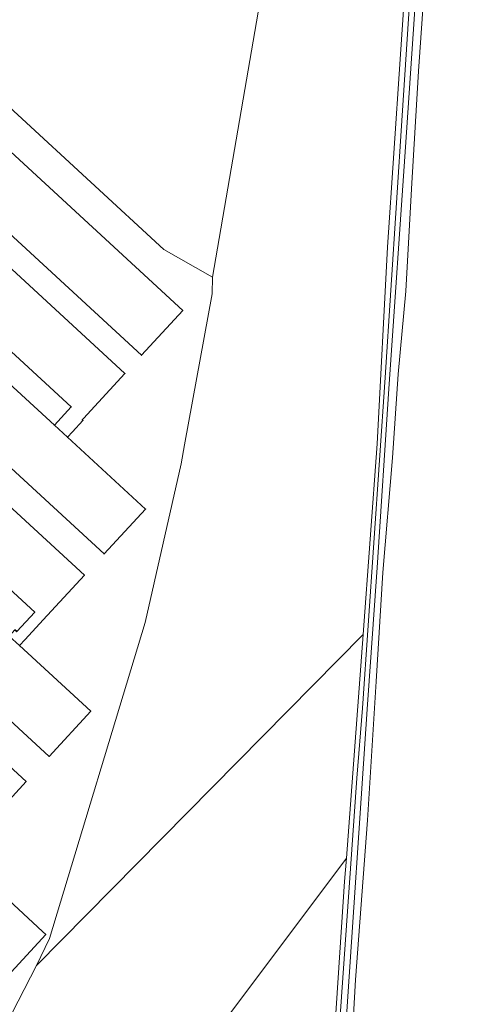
# Model space of a CAD drawing. Header units: metres. Extents: x 201541 to 204988, y 387833 to 394342.
# Tile 99 of 214: x 203167 to 203255, y 390421 to 390618. Entities that reach past the tile are written whole.
import ezdxf

# ---------------------------------------------------------------- set-up
doc = ezdxf.new("R2010")
doc.units = ezdxf.units.M
for name, color, linetype, lineweight in [('B-WE-GR-BOS_LOOF-GV', 40, 'Continuous', 13), ('B-WE-GR-BOUWLAND-GV', 80, 'Continuous', 13), ('B-WE-GR-GRAS-GV', 60, 'Continuous', 13), ('B-WE-IE-TERREINAFSCHEIDING_KUNSTMATIG_HEKWERK-G', 20, 'IE-TERREINAFSCHEIDING-KUNSTMATIG', 18), ('B-WE-OG-BEBOUWING-GV', 7, 'Continuous', 35), ('B-WE-OG-TERREIN_ERF-GV', 7, 'Continuous', 18), ('B-WE-OG-WATER-GV', 130, 'Continuous', 18), ('B-WE-OG-WATER_SLOOT-GV', 120, 'Continuous', 18)]:
    doc.layers.add(name, color=color, linetype=linetype, lineweight=lineweight)
doc.linetypes.add('IE-TERREINAFSCHEIDING-KUNSTMATIG', pattern='A,4,[82,NLCS.SHX,S=0.75,R=90,X=0,Y=0],4,-2', length=10)

msp = doc.modelspace()

# ---------------------------------------------------------------- linework, layer by layer
at = {"layer": 'B-WE-GR-BOS_LOOF-GV'}
for points in [[(203247.916, 390692.383), (203248.033, 390694.032), (203225.417, 390680.596), (203205.715, 390566.387), (203205.653, 390563.035), (203200.094, 390532.883), (203199.482, 390529.081), (203192.275, 390497.346), (203173.146, 390434.145), (203170.535, 390428.749)], [(203170.535, 390428.749), (203235.835, 390494.963), (203238.635, 390533.067), (203240.746, 390572.418), (203243.239, 390609.998), (203246.25, 390654.305), (203247.36, 390665.426), (203247.229, 390666.519), (203248.691, 390685.458)], [(203228.902, 390396.93), (203232.156, 390445.532), (203232.505, 390450.212), (203171.981, 390369.539)]]:
    msp.add_lwpolyline(points, dxfattribs=at)
msp.add_lwpolyline([(203159.429, 390355.047), (203171.981, 390369.539), (203232.505, 390450.212), (203235.835, 390494.963), (203170.535, 390428.749), (203161.874, 390412.041), (203151.018, 390388.337), (203152.724, 390387.17), (203140.937, 390361.651), (203137.352, 390356.515), (203113.226, 390333.988), (203111.049, 390331.955), (203081.016, 390304.594), (203092.28, 390289.384), (203101.149, 390296.8), (203112.298, 390305.749), (203132.07, 390323.679)], close=True, dxfattribs=at)
at = {"layer": 'B-WE-GR-BOUWLAND-GV'}
msp.add_lwpolyline([(203259.737, 390700.742), (203253.319, 390696.047), (203253.023, 390692.133), (203252.464, 390684.727), (203251.564, 390672.802), (203250.199, 390651.829), (203248.151, 390624.793), (203246.91, 390607.585), (203245.558, 390584.079), (203244.379, 390563.59), (203242.854, 390547), (203241.738, 390530.251), (203239.826, 390507.314), (203238.468, 390485.54), (203236.756, 390457.813), (203234.301, 390425.935), (203233.235, 390407.098), (203232.623, 390399.451), (203231.701, 390387.927), (203232.192, 390387.154), (203233.672, 390386.437), (203239.399, 390387.26), (203258.48, 390391.683)], dxfattribs=at)
at = {"layer": 'B-WE-GR-GRAS-GV'}
for points in [[(203224.565, 390681.36), (203217.921, 390676.908), (203206.551, 390669.289), (203181.763, 390649.328), (203154.241, 390623.989), (203148.734, 390619.424), (203152.095, 390612.32), (203196.007, 390571.955), (203205.715, 390566.387)], [(203205.715, 390566.387), (203225.417, 390680.596)]]:
    msp.add_lwpolyline(points, dxfattribs=at)
at = {"layer": 'B-WE-IE-TERREINAFSCHEIDING_KUNSTMATIG_HEKWERK-G'}
for points in [[(203205.715, 390566.387), (203205.653, 390563.035), (203200.094, 390532.883)], [(203173.146, 390434.145), (203192.275, 390497.346), (203199.482, 390529.081), (203200.094, 390532.883)]]:
    msp.add_lwpolyline(points, dxfattribs=at)
at = {"layer": 'B-WE-OG-BEBOUWING-GV'}
for points in [[(203144.611, 390610.536), (203144.39, 390610.739), (203135.805, 390601.481), (203135.883, 390601.409), (203133.115, 390598.407), (203133.041, 390598.475), (203132.784, 390598.196), (203135.136, 390596.026), (203138.468, 390599.647), (203191.533, 390550.799), (203199.766, 390559.717)], [(203135.136, 390596.026), (203132.784, 390598.196), (203124.191, 390588.88), (203124.263, 390588.814), (203121.17, 390585.467), (203123.461, 390583.357), (203126.857, 390587.051), (203177.456, 390540.448), (203174.089, 390536.792), (203176.707, 390534.384), (203177.688, 390535.45), (203179.798, 390537.744), (203179.659, 390537.872), (203179.932, 390538.168), (203188.207, 390547.153)], [(203109.139, 390572.159), (203111.6, 390569.887), (203115.535, 390574.115), (203184.035, 390511.06), (203192.319, 390520.025), (203176.707, 390534.384), (203174.089, 390536.792), (203123.461, 390583.357), (203121.17, 390585.467), (203119.763, 390586.767), (203111.514, 390577.823), (203113.072, 390576.386)], [(203109.139, 390572.159), (203108.999, 390572.288), (203107.579, 390573.595), (203099.338, 390564.641), (203100.103, 390563.936), (203102.745, 390561.512), (203170.152, 390499.417), (203166.568, 390495.526), (203166.199, 390495.867), (203165.045, 390494.614), (203167.094, 390492.726), (203168.248, 390493.979), (203171.832, 390497.869), (203180.109, 390506.801), (203111.6, 390569.887)], [(203097.999, 390556.378), (203089.759, 390547.404), (203173.056, 390470.578), (203181.353, 390479.591), (203167.094, 390492.726), (203165.045, 390494.614)], [(203085.077, 390542.331), (203076.796, 390533.316), (203158.478, 390458.131), (203153.136, 390452.327), (203155.955, 390449.736), (203157.951, 390451.907), (203156.839, 390452.93), (203160.174, 390456.57), (203168.438, 390465.589)], [(203132.29, 390418.168), (203145.514, 390405.926), (203156.238, 390417.518), (203172.373, 390434.961), (203171.727, 390435.56), (203159.163, 390447.197)]]:
    msp.add_lwpolyline(points, close=True, dxfattribs=at)
at = {"layer": 'B-WE-OG-TERREIN_ERF-GV'}
for points in [[(203161.874, 390412.041), (203170.535, 390428.749), (203173.146, 390434.145), (203192.275, 390497.346), (203199.482, 390529.081), (203200.094, 390532.883), (203205.653, 390563.035), (203205.715, 390566.387), (203196.007, 390571.955), (203152.095, 390612.32)], [(203144.611, 390610.536), (203199.766, 390559.717), (203191.533, 390550.799), (203138.468, 390599.647)], [(203135.136, 390596.026), (203188.207, 390547.153), (203179.932, 390538.168), (203179.659, 390537.872), (203179.798, 390537.744), (203177.688, 390535.45), (203176.707, 390534.384), (203192.319, 390520.025), (203184.035, 390511.06), (203115.535, 390574.115)], [(203111.6, 390569.887), (203180.109, 390506.801), (203171.832, 390497.869), (203168.248, 390493.979), (203167.094, 390492.726), (203181.353, 390479.591), (203173.056, 390470.578), (203089.759, 390547.404)], [(203085.077, 390542.331), (203168.438, 390465.589), (203160.174, 390456.57)]]:
    msp.add_lwpolyline(points, dxfattribs=at)
for points in [[(203123.461, 390583.357), (203174.089, 390536.792), (203177.456, 390540.448), (203126.857, 390587.051)], [(203098.324, 390556.729), (203097.999, 390556.378), (203165.045, 390494.614), (203166.199, 390495.867), (203166.568, 390495.526), (203170.152, 390499.417), (203102.745, 390561.512)], [(203145.514, 390405.926), (203132.29, 390418.168), (203159.163, 390447.197), (203171.727, 390435.56), (203172.373, 390434.961), (203156.238, 390417.518)]]:
    msp.add_lwpolyline(points, close=True, dxfattribs=at)
at = {"layer": 'B-WE-OG-WATER-GV'}
for points in [[(203249.371, 390684.65), (203246.468, 390641.522), (203243.678, 390598.732), (203240.238, 390546.312), (203235.748, 390480.239), (203234.583, 390466.209), (203229.749, 390396.877)], [(203230.954, 390396.905), (203232.306, 390415.618), (203236.687, 390480.021), (203238.653, 390508.354), (203241.022, 390544.063), (203244.42, 390593.41), (203247.63, 390641.671), (203250.683, 390684.611)]]:
    msp.add_lwpolyline(points, dxfattribs=at)
at = {"layer": 'B-WE-OG-WATER_SLOOT-GV'}
for points in [[(203248.691, 390685.458), (203247.229, 390666.519), (203247.36, 390665.426), (203246.25, 390654.305), (203243.239, 390609.998), (203240.746, 390572.418), (203238.635, 390533.067), (203235.835, 390494.963), (203232.505, 390450.212), (203232.156, 390445.532), (203228.902, 390396.93)], [(203231.51, 390396.399), (203232.092, 390397.745), (203232.623, 390399.451), (203233.235, 390407.098), (203234.301, 390425.935), (203236.756, 390457.813), (203238.468, 390485.54), (203239.826, 390507.314), (203241.738, 390530.251), (203242.854, 390547), (203244.379, 390563.59), (203245.558, 390584.079), (203246.91, 390607.585), (203248.151, 390624.793), (203250.199, 390651.829), (203251.564, 390672.802), (203252.464, 390684.727), (203251.967, 390685.896), (203251.567, 390686.202), (203251.287, 390686.415), (203250.515, 390686.596), (203250.316, 390686.642)], [(203229.749, 390396.877), (203234.583, 390466.209), (203235.748, 390480.239), (203240.238, 390546.312), (203243.678, 390598.732), (203246.468, 390641.522), (203249.371, 390684.65)], [(203250.683, 390684.611), (203247.63, 390641.671), (203244.42, 390593.41), (203241.022, 390544.063), (203238.653, 390508.354), (203236.687, 390480.021), (203232.306, 390415.618), (203230.954, 390396.905)]]:
    msp.add_lwpolyline(points, dxfattribs=at)

doc.saveas('drawing.dxf')
